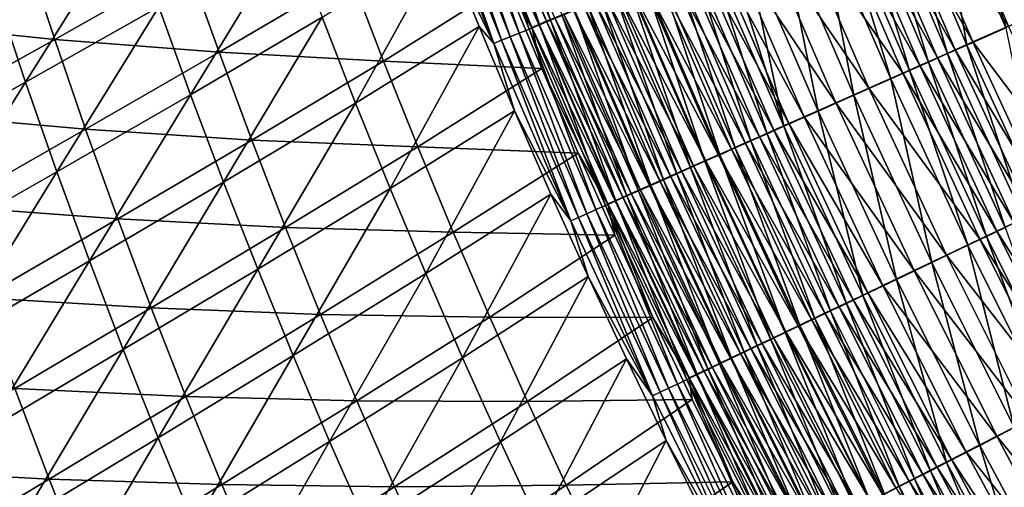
# Model space of a CAD drawing. Header units: metres. Extents: x 0 to 1400, y -1400 to 0.
# Tile 84 of 256: x 203 to 270, y -927 to -896. Entities that reach past the tile are written whole.
import ezdxf

# ---------------------------------------------------------------- set-up
doc = ezdxf.new("R2010")
doc.units = ezdxf.units.M

msp = doc.modelspace()

# ---------------------------------------------------------------- linework, layer by layer
at = {"layer": 'None'}
for points in [[(233.232925, -883.808289, -479.558807), (232.747299, -883.991882, -478.315125), (238.075211, -895.934631, -479.712677)], [(238.603195, -895.718018, -480.929108), (233.76355, -883.607605, -480.78302), (233.232925, -883.808289, -479.558807)], [(238.075211, -895.934631, -479.712677), (238.603195, -895.718018, -480.929108), (233.232925, -883.808289, -479.558807)], [(238.121216, -895.949951, -486.066406), (233.263, -883.832886, -485.93338), (234.023758, -883.545166, -487.154999)], [(233.76355, -883.607605, -480.78302), (238.603195, -895.718018, -480.929108), (239.174271, -895.483704, -482.123962)], [(238.875122, -895.640442, -487.279602), (234.023758, -883.545166, -487.154999), (234.827972, -883.240906, -488.343994)], [(238.875122, -895.640442, -487.279602), (238.121216, -895.949951, -486.066406), (234.023758, -883.545166, -487.154999)], [(239.671524, -895.313477, -488.460236), (238.875122, -895.640442, -487.279602), (234.827972, -883.240906, -488.343994)], [(236.125229, -896.769226, -482.254395), (231.252319, -884.593384, -482.095825), (231.876205, -884.357483, -483.401489)], [(236.745209, -896.514771, -483.551544), (231.876205, -884.357483, -483.401489), (232.546783, -884.103821, -484.681458)], [(236.745209, -896.514771, -483.551544), (236.125229, -896.769226, -482.254395), (231.876205, -884.357483, -483.401489)], [(237.410904, -896.241516, -484.822968), (232.546783, -884.103821, -484.681458), (233.263, -883.832886, -485.93338)], [(237.410904, -896.241516, -484.822968), (236.745209, -896.514771, -483.551544), (232.546783, -884.103821, -484.681458)], [(232.747299, -883.991882, -478.315125), (233.581421, -887.400391, -477.106995), (237.591293, -896.133118, -478.476715)], [(232.747299, -883.991882, -478.315125), (237.591293, -896.133118, -478.476715), (238.075211, -895.934631, -479.712677)], [(238.121216, -895.949951, -486.066406), (237.410904, -896.241516, -484.822968), (233.263, -883.832886, -485.93338)], [(264.993622, -884.912048, -503.366455), (266.33905, -884.359314, -503.450195), (269.803955, -896.162842, -503.367249)], [(266.33905, -884.359314, -503.450195), (271.128265, -895.574951, -503.450348), (269.803955, -896.162842, -503.367249)], [(235.026642, -897.219971, -479.59198), (230.149002, -885.01062, -479.416565), (230.676224, -884.811279, -480.766754)], [(235.026642, -897.219971, -479.59198), (231.697372, -890.33429, -478.132874), (230.149002, -885.01062, -479.416565)], [(235.552017, -897.004395, -480.933777), (230.676224, -884.811279, -480.766754), (231.252319, -884.593384, -482.095825)], [(235.552017, -897.004395, -480.933777), (235.026642, -897.219971, -479.59198), (230.676224, -884.811279, -480.766754)], [(236.125229, -896.769226, -482.254395), (235.552017, -897.004395, -480.933777), (231.252319, -884.593384, -482.095825)], [(267.164612, -897.334595, -503.035217), (262.312225, -886.013672, -503.031921), (264.993622, -884.912048, -503.366455)], [(270.00174, -896.045227, -500.376038), (265.19455, -884.797485, -500.375336), (262.72464, -885.812073, -500.067261)], [(269.803955, -896.162842, -503.367249), (267.164612, -897.334595, -503.035217), (264.993622, -884.912048, -503.366455)], [(270.00174, -896.045227, -500.376038), (271.221588, -895.503784, -500.452545), (265.19455, -884.797485, -500.375336)], [(267.570587, -897.124451, -500.070282), (262.72464, -885.812073, -500.067261), (261.498352, -886.315857, -499.836823)], [(267.570587, -897.124451, -500.070282), (270.00174, -896.045227, -500.376038), (262.72464, -885.812073, -500.067261)], [(266.363464, -897.660278, -499.841583), (261.498352, -886.315857, -499.836823), (260.28067, -886.81604, -499.555847)], [(265.854126, -897.916443, -502.786896), (260.980896, -886.560608, -502.781708), (262.312225, -886.013672, -503.031921)], [(266.363464, -897.660278, -499.841583), (267.570587, -897.124451, -500.070282), (261.498352, -886.315857, -499.836823)], [(267.164612, -897.334595, -503.035217), (265.854126, -897.916443, -502.786896), (262.312225, -886.013672, -503.031921)], [(263.262878, -899.066772, -502.127289), (258.348724, -887.642029, -502.117035), (259.658966, -887.103699, -502.476654)], [(265.164764, -898.192383, -499.562775), (260.28067, -886.81604, -499.555847), (259.073792, -887.311768, -499.22467)], [(264.552795, -898.494141, -502.484161), (259.658966, -887.103699, -502.476654), (260.980896, -886.560608, -502.781708)], [(264.552795, -898.494141, -502.484161), (263.262878, -899.066772, -502.127289), (259.658966, -887.103699, -502.476654)], [(265.164764, -898.192383, -499.562775), (266.363464, -897.660278, -499.841583), (260.28067, -886.81604, -499.555847)], [(265.854126, -897.916443, -502.786896), (264.552795, -898.494141, -502.484161), (260.980896, -886.560608, -502.781708)], [(233.581421, -887.400391, -477.106995), (235.884109, -893.166931, -477.187286), (237.591293, -896.133118, -478.476715)], [(262.801025, -899.241577, -498.855835), (257.879822, -887.802246, -498.843536), (255.538437, -888.763977, -497.933441)], [(261.986664, -899.633362, -501.716614), (257.052521, -888.1745, -501.703247), (258.348724, -887.642029, -502.117035)], [(263.976593, -898.719788, -499.23407), (259.073792, -887.311768, -499.22467), (257.879822, -887.802246, -498.843536)], [(262.801025, -899.241577, -498.855835), (263.976593, -898.719788, -499.23407), (257.879822, -887.802246, -498.843536)], [(263.262878, -899.066772, -502.127289), (261.986664, -899.633362, -501.716614), (258.348724, -887.642029, -502.117035)], [(263.976593, -898.719788, -499.23407), (265.164764, -898.192383, -499.562775), (259.073792, -887.311768, -499.22467)], [(259.483643, -900.744507, -500.735992), (254.510666, -889.21875, -500.715149), (257.052521, -888.1745, -501.703247)], [(261.986664, -899.633362, -501.716614), (259.483643, -900.744507, -500.735992), (257.052521, -888.1745, -501.703247)], [(210.183014, -888.733154, -422.604004), (203.204041, -899.865479, -394.173767), (201.163208, -893.747681, -394.18985)], [(210.183014, -888.733154, -422.604004), (212.25882, -894.735168, -422.589844), (203.204041, -899.865479, -394.173767)], [(260.495453, -900.264954, -497.952637), (255.538437, -888.763977, -497.933441), (253.269897, -889.69574, -496.832001)], [(260.495453, -900.264954, -497.952637), (262.801025, -899.241577, -498.855835), (255.538437, -888.763977, -497.933441)], [(192.142349, -889.500305, -364.839508), (194.031784, -895.794067, -364.812134), (203.162048, -890.801331, -393.144257)], [(221.172653, -889.580811, -451.056305), (214.416702, -900.708435, -422.575928), (212.25882, -894.735168, -422.589844)], [(221.172653, -889.580811, -451.056305), (223.35997, -895.446106, -451.045898), (214.416702, -900.708435, -422.575928)], [(258.260986, -901.256714, -496.859497), (253.269897, -889.69574, -496.832001), (251.086731, -890.592407, -495.546539)], [(257.057861, -901.82135, -499.549194), (252.047882, -890.230408, -499.519348), (254.510666, -889.21875, -500.715149)], [(258.260986, -901.256714, -496.859497), (260.495453, -900.264954, -497.952637), (253.269897, -889.69574, -496.832001)], [(259.483643, -900.744507, -500.735992), (257.057861, -901.82135, -499.549194), (254.510666, -889.21875, -500.715149)], [(231.697372, -890.33429, -478.132874), (225.626175, -901.281555, -451.035614), (223.35997, -895.446106, -451.045898)], [(231.697372, -890.33429, -478.132874), (234.020157, -896.073364, -478.218414), (225.626175, -901.281555, -451.035614)], [(235.026642, -897.219971, -479.59198), (234.020157, -896.073364, -478.218414), (231.697372, -890.33429, -478.132874)], [(254.722656, -902.85791, -498.16394), (250.850388, -890.722351, -498.846008), (252.047882, -890.230408, -499.519348)], [(257.057861, -901.82135, -499.549194), (254.722656, -902.85791, -498.16394), (252.047882, -890.230408, -499.519348)], [(194.031784, -895.794067, -364.812134), (205.179031, -896.94458, -393.120636), (203.162048, -890.801331, -393.144257)], [(203.162048, -890.801331, -393.144257), (205.179031, -896.94458, -393.120636), (214.210602, -891.825928, -421.527924)], [(255.06955, -902.673157, -494.879303), (250.031097, -891.026001, -494.837067), (249.001511, -891.448853, -494.08429)], [(249.67778, -891.203979, -498.123749), (250.850388, -890.722351, -498.846008), (254.722656, -902.85791, -498.16394)], [(256.109955, -902.211426, -495.583557), (251.086731, -890.592407, -495.546539), (250.031097, -891.026001, -494.837067)], [(255.06955, -902.673157, -494.879303), (256.109955, -902.211426, -495.583557), (250.031097, -891.026001, -494.837067)], [(256.109955, -902.211426, -495.583557), (258.260986, -901.256714, -496.859497), (251.086731, -890.592407, -495.546539)], [(205.179031, -896.94458, -393.120636), (216.346725, -897.824341, -421.508545), (214.210602, -891.825928, -421.527924)], [(214.210602, -891.825928, -421.527924), (216.346725, -897.824341, -421.508545), (225.277237, -892.567078, -449.996429)], [(252.491318, -903.848267, -496.588074), (247.414001, -892.13385, -496.536224), (248.531754, -891.674744, -497.353485)], [(254.054611, -903.123535, -494.132019), (249.001511, -891.448853, -494.08429), (247.999496, -891.860352, -493.289215)], [(253.59317, -903.359253, -497.399353), (248.531754, -891.674744, -497.353485), (249.67778, -891.203979, -498.123749)], [(253.59317, -903.359253, -497.399353), (252.491318, -903.848267, -496.588074), (248.531754, -891.674744, -497.353485)], [(254.054611, -903.123535, -494.132019), (255.06955, -902.673157, -494.879303), (249.001511, -891.448853, -494.08429)], [(254.722656, -902.85791, -498.16394), (253.59317, -903.359253, -497.399353), (249.67778, -891.203979, -498.123749)], [(252.106888, -903.987915, -492.512543), (247.026443, -892.259949, -492.453033), (246.083633, -892.647095, -491.577087)], [(251.418716, -904.324341, -495.73114), (246.326202, -892.580627, -495.673035), (247.414001, -892.13385, -496.536224)], [(253.066605, -903.562012, -493.342712), (247.999496, -891.860352, -493.289215), (247.026443, -892.259949, -492.453033)], [(252.106888, -903.987915, -492.512543), (253.066605, -903.562012, -493.342712), (247.026443, -892.259949, -492.453033)], [(252.491318, -903.848267, -496.588074), (251.418716, -904.324341, -495.73114), (247.414001, -892.13385, -496.536224)], [(253.066605, -903.562012, -493.342712), (254.054611, -903.123535, -494.132019), (247.999496, -891.860352, -493.289215)], [(216.346725, -897.824341, -421.508545), (227.52356, -898.42804, -449.981171), (225.277237, -892.567078, -449.996429)], [(227.52356, -898.42804, -449.981171), (235.884109, -893.166931, -477.187286), (225.277237, -892.567078, -449.996429)], [(238.277344, -898.936768, -477.265625), (235.884109, -893.166931, -477.187286), (227.52356, -898.42804, -449.981171)], [(237.591293, -896.133118, -478.476715), (235.884109, -893.166931, -477.187286), (238.277344, -898.936768, -477.265625)], [(249.367035, -905.234924, -493.88562), (244.246277, -893.434875, -493.81424), (245.269821, -893.014526, -494.765228)], [(250.277481, -904.799683, -490.734772), (245.172409, -893.021301, -490.662598), (244.294098, -893.381958, -489.710907)], [(251.176758, -904.400635, -491.642792), (246.083633, -892.647095, -491.577087), (245.172409, -893.021301, -490.662598)], [(250.277481, -904.799683, -490.734772), (251.176758, -904.400635, -491.642792), (245.172409, -893.021301, -490.662598)], [(250.376831, -904.786743, -494.829865), (245.269821, -893.014526, -494.765228), (246.326202, -892.580627, -495.673035)], [(250.376831, -904.786743, -494.829865), (249.367035, -905.234924, -493.88562), (245.269821, -893.014526, -494.765228)], [(251.176758, -904.400635, -491.642792), (252.106888, -903.987915, -492.512543), (246.083633, -892.647095, -491.577087)], [(251.418716, -904.324341, -495.73114), (250.376831, -904.786743, -494.829865), (246.326202, -892.580627, -495.673035)], [(201.163208, -893.747681, -394.18985), (203.204041, -899.865479, -394.173767), (194.010208, -904.995239, -365.828217)], [(247.449387, -906.085876, -491.873779), (242.303497, -894.232727, -491.788239), (243.257034, -893.841187, -492.821442)], [(243.449997, -893.728516, -488.723297), (242.641434, -894.060486, -487.70105), (248.576691, -905.55426, -488.808868)], [(248.390762, -905.668152, -492.899811), (243.257034, -893.841187, -492.821442), (244.246277, -893.434875, -493.81424)], [(248.390762, -905.668152, -492.899811), (247.449387, -906.085876, -491.873779), (243.257034, -893.841187, -492.821442)], [(244.294098, -893.381958, -489.710907), (243.449997, -893.728516, -488.723297), (249.410355, -905.184387, -489.789703)], [(243.449997, -893.728516, -488.723297), (248.576691, -905.55426, -488.808868), (249.410355, -905.184387, -489.789703)], [(249.367035, -905.234924, -493.88562), (248.390762, -905.668152, -492.899811), (244.246277, -893.434875, -493.81424)], [(249.410355, -905.184387, -489.789703), (250.277481, -904.799683, -490.734772), (244.294098, -893.381958, -489.710907)], [(241.869736, -894.377319, -486.645447), (241.136139, -894.678467, -485.557922), (247.014847, -906.247131, -486.745026)], [(246.544327, -906.487488, -490.80896), (241.387115, -894.60907, -490.716034), (242.303497, -894.232727, -491.788239)], [(247.777756, -905.908691, -487.793549), (242.641434, -894.060486, -487.70105), (241.869736, -894.377319, -486.645447)], [(247.014847, -906.247131, -486.745026), (247.777756, -905.908691, -487.793549), (241.869736, -894.377319, -486.645447)], [(247.449387, -906.085876, -491.873779), (246.544327, -906.487488, -490.80896), (242.303497, -894.232727, -491.788239)], [(242.641434, -894.060486, -487.70105), (247.777756, -905.908691, -487.793549), (248.576691, -905.55426, -488.808868)], [(212.25882, -894.735168, -422.589844), (205.329987, -905.954651, -394.15802), (203.204041, -899.865479, -394.173767)], [(212.25882, -894.735168, -422.589844), (214.416702, -900.708435, -422.575928), (205.329987, -905.954651, -394.15802)], [(244.84874, -907.239807, -488.568359), (239.671524, -895.313477, -488.460236), (240.509323, -894.969482, -489.606232)], [(240.441727, -894.963501, -484.44043), (239.78743, -895.232056, -483.295105), (245.601868, -906.87384, -484.554474)], [(246.289215, -906.569031, -485.664703), (241.136139, -894.678467, -485.557922), (240.441727, -894.963501, -484.44043)], [(245.601868, -906.87384, -484.554474), (246.289215, -906.569031, -485.664703), (240.441727, -894.963501, -484.44043)], [(245.676971, -906.872314, -489.706696), (240.509323, -894.969482, -489.606232), (241.387115, -894.60907, -490.716034)], [(245.676971, -906.872314, -489.706696), (244.84874, -907.239807, -488.568359), (240.509323, -894.969482, -489.606232)], [(241.136139, -894.678467, -485.557922), (246.289215, -906.569031, -485.664703), (247.014847, -906.247131, -486.745026)], [(246.544327, -906.487488, -490.80896), (245.676971, -906.872314, -489.706696), (241.387115, -894.60907, -490.716034)], [(194.031784, -895.794067, -364.812134), (196.009583, -902.061157, -364.785339), (205.179031, -896.94458, -393.120636)], [(223.35997, -895.446106, -451.045898), (216.656357, -906.651917, -422.562225), (214.416702, -900.708435, -422.575928)], [(223.35997, -895.446106, -451.045898), (225.626175, -901.281555, -451.035614), (216.656357, -906.651917, -422.562225)], [(243.779221, -907.682068, -481.065155), (238.603195, -895.718018, -480.929108), (238.075211, -895.934631, -479.712677)], [(243.314758, -907.920288, -486.190216), (238.121216, -895.949951, -486.066406), (238.875122, -895.640442, -487.279602)], [(239.174271, -895.483704, -482.123962), (238.603195, -895.718018, -480.929108), (244.345917, -907.430847, -482.252655)], [(238.603195, -895.718018, -480.929108), (243.779221, -907.682068, -481.065155), (244.345917, -907.430847, -482.252655)], [(244.060974, -907.589294, -487.395508), (238.875122, -895.640442, -487.279602), (239.671524, -895.313477, -488.460236)], [(244.060974, -907.589294, -487.395508), (243.314758, -907.920288, -486.190216), (238.875122, -895.640442, -487.279602)], [(244.953781, -907.161255, -483.416443), (239.78743, -895.232056, -483.295105), (239.174271, -895.483704, -482.123962)], [(244.345917, -907.430847, -482.252655), (244.953781, -907.161255, -483.416443), (239.174271, -895.483704, -482.123962)], [(244.84874, -907.239807, -488.568359), (244.060974, -907.589294, -487.395508), (239.671524, -895.313477, -488.460236)], [(239.78743, -895.232056, -483.295105), (244.953781, -907.161255, -483.416443), (245.601868, -906.87384, -484.554474)], [(225.626175, -901.281555, -451.035614), (234.020157, -896.073364, -478.218414), (227.97084, -907.08606, -451.025513)], [(227.97084, -907.08606, -451.025513), (234.020157, -896.073364, -478.218414), (236.425903, -901.800232, -478.301636)], [(236.425903, -901.800232, -478.301636), (234.020157, -896.073364, -478.218414), (235.026642, -897.219971, -479.59198)], [(241.335999, -908.797852, -482.402039), (236.125229, -896.769226, -482.254395), (236.745209, -896.514771, -483.551544)], [(241.951218, -908.525024, -483.691254), (236.745209, -896.514771, -483.551544), (237.410904, -896.241516, -484.822968)], [(241.951218, -908.525024, -483.691254), (241.335999, -908.797852, -482.402039), (236.745209, -896.514771, -483.551544)], [(242.61116, -908.232361, -484.954712), (237.410904, -896.241516, -484.822968), (238.121216, -895.949951, -486.066406)], [(242.61116, -908.232361, -484.954712), (241.951218, -908.525024, -483.691254), (237.410904, -896.241516, -484.822968)], [(238.075211, -895.934631, -479.712677), (237.591293, -896.133118, -478.476715), (243.2547, -907.914612, -479.856018)], [(237.591293, -896.133118, -478.476715), (238.277344, -898.936768, -477.265625), (242.77327, -908.127991, -478.627319)], [(237.591293, -896.133118, -478.476715), (242.77327, -908.127991, -478.627319), (243.2547, -907.914612, -479.856018)], [(243.2547, -907.914612, -479.856018), (243.779221, -907.682068, -481.065155), (238.075211, -895.934631, -479.712677)], [(243.314758, -907.920288, -486.190216), (242.61116, -908.232361, -484.954712), (238.121216, -895.949951, -486.066406)], [(272.333008, -908.511169, -503.038239), (267.164612, -897.334595, -503.035217), (269.803955, -896.162842, -503.367249)], [(275.123749, -907.149719, -500.376709), (270.00174, -896.045227, -500.376038), (267.570587, -897.124451, -500.070282)], [(196.009583, -902.061157, -364.785339), (207.281403, -903.059814, -393.097534), (205.179031, -896.94458, -393.120636)], [(205.179031, -896.94458, -393.120636), (207.281403, -903.059814, -393.097534), (216.346725, -897.824341, -421.508545)], [(240.243866, -909.282043, -479.755402), (235.026642, -897.219971, -479.59198), (235.552017, -897.004395, -480.933777)], [(240.766525, -909.050354, -481.089355), (235.552017, -897.004395, -480.933777), (236.125229, -896.769226, -482.254395)], [(240.766525, -909.050354, -481.089355), (240.243866, -909.282043, -479.755402), (235.552017, -897.004395, -480.933777)], [(241.335999, -908.797852, -482.402039), (240.766525, -909.050354, -481.089355), (236.125229, -896.769226, -482.254395)], [(272.732452, -908.29248, -500.073059), (267.570587, -897.124451, -500.070282), (266.363464, -897.660278, -499.841583)], [(272.732452, -908.29248, -500.073059), (275.123749, -907.149719, -500.376709), (267.570587, -897.124451, -500.070282)], [(207.281403, -903.059814, -393.097534), (218.565216, -903.793701, -421.489624), (216.346725, -897.824341, -421.508545)], [(216.346725, -897.824341, -421.508545), (218.565216, -903.793701, -421.489624), (227.52356, -898.42804, -449.981171)], [(240.243866, -909.282043, -479.755402), (236.425903, -901.800232, -478.301636), (235.026642, -897.219971, -479.59198)], [(271.545044, -908.859863, -499.845978), (266.363464, -897.660278, -499.841583), (265.164764, -898.192383, -499.562775)], [(271.043945, -909.127258, -502.791687), (265.854126, -897.916443, -502.786896), (267.164612, -897.334595, -503.035217)], [(271.545044, -908.859863, -499.845978), (272.732452, -908.29248, -500.073059), (266.363464, -897.660278, -499.841583)], [(272.333008, -908.511169, -503.038239), (271.043945, -909.127258, -502.791687), (267.164612, -897.334595, -503.035217)], [(218.565216, -903.793701, -421.489624), (229.849243, -904.259155, -449.966339), (227.52356, -898.42804, -449.981171)], [(229.849243, -904.259155, -449.966339), (238.277344, -898.936768, -477.265625), (227.52356, -898.42804, -449.981171)], [(268.494843, -910.34552, -502.136719), (263.262878, -899.066772, -502.127289), (264.552795, -898.494141, -502.484161)], [(270.365906, -909.42334, -499.569122), (265.164764, -898.192383, -499.562775), (263.976593, -898.719788, -499.23407)], [(269.763824, -909.739014, -502.491058), (264.552795, -898.494141, -502.484161), (265.854126, -897.916443, -502.786896)], [(269.763824, -909.739014, -502.491058), (268.494843, -910.34552, -502.136719), (264.552795, -898.494141, -502.484161)], [(270.365906, -909.42334, -499.569122), (271.545044, -908.859863, -499.845978), (265.164764, -898.192383, -499.562775)], [(271.043945, -909.127258, -502.791687), (269.763824, -909.739014, -502.491058), (265.854126, -897.916443, -502.786896)], [(240.747345, -904.674683, -477.341431), (238.277344, -898.936768, -477.265625), (229.849243, -904.259155, -449.966339)], [(238.277344, -898.936768, -477.265625), (240.747345, -904.674683, -477.341431), (242.77327, -908.127991, -478.627319)], [(267.239258, -910.945557, -501.728943), (261.986664, -899.633362, -501.716614), (263.262878, -899.066772, -502.127289)], [(269.197021, -909.981873, -499.242737), (263.976593, -898.719788, -499.23407), (262.801025, -899.241577, -498.855835)], [(268.494843, -910.34552, -502.136719), (267.239258, -910.945557, -501.728943), (263.262878, -899.066772, -502.127289)], [(269.197021, -909.981873, -499.242737), (270.365906, -909.42334, -499.569122), (263.976593, -898.719788, -499.23407)], [(264.776337, -912.12262, -500.755249), (259.483643, -900.744507, -500.735992), (261.986664, -899.633362, -501.716614)], [(268.040466, -910.534546, -498.867188), (262.801025, -899.241577, -498.855835), (260.495453, -900.264954, -497.952637)], [(267.239258, -910.945557, -501.728943), (264.776337, -912.12262, -500.755249), (261.986664, -899.633362, -501.716614)], [(268.040466, -910.534546, -498.867188), (269.197021, -909.981873, -499.242737), (262.801025, -899.241577, -498.855835)], [(203.204041, -899.865479, -394.173767), (196.101868, -911.207336, -365.81131), (194.010208, -904.995239, -365.828217)], [(203.204041, -899.865479, -394.173767), (205.329987, -905.954651, -394.15802), (196.101868, -911.207336, -365.81131)], [(265.77179, -911.618591, -497.970337), (260.495453, -900.264954, -497.952637), (258.260986, -901.256714, -496.859497)], [(265.77179, -911.618591, -497.970337), (268.040466, -910.534546, -498.867188), (260.495453, -900.264954, -497.952637)], [(214.416702, -900.708435, -422.575928), (207.540726, -912.014099, -394.142578), (205.329987, -905.954651, -394.15802)], [(214.416702, -900.708435, -422.575928), (216.656357, -906.651917, -422.562225), (207.540726, -912.014099, -394.142578)], [(262.388855, -913.26355, -499.576721), (257.057861, -901.82135, -499.549194), (259.483643, -900.744507, -500.735992)], [(264.776337, -912.12262, -500.755249), (262.388855, -913.26355, -499.576721), (259.483643, -900.744507, -500.735992)], [(216.656357, -906.651917, -422.562225), (225.626175, -901.281555, -451.035614), (218.977402, -912.564453, -422.548767)], [(218.977402, -912.564453, -422.548767), (225.626175, -901.281555, -451.035614), (227.97084, -907.08606, -451.025513)], [(227.97084, -907.08606, -451.025513), (236.425903, -901.800232, -478.301636), (230.393585, -912.858765, -451.015533)], [(236.425903, -901.800232, -478.301636), (238.896317, -907.471436, -478.381805), (230.393585, -912.858765, -451.015533)], [(240.243866, -909.282043, -479.755402), (238.896317, -907.471436, -478.381805), (236.425903, -901.800232, -478.301636)], [(260.089874, -914.362122, -498.20108), (254.722656, -902.85791, -498.16394), (257.057861, -901.82135, -499.549194)], [(263.572632, -912.669373, -496.884827), (258.260986, -901.256714, -496.859497), (256.109955, -902.211426, -495.583557)], [(262.388855, -913.26355, -499.576721), (260.089874, -914.362122, -498.20108), (257.057861, -901.82135, -499.549194)], [(263.572632, -912.669373, -496.884827), (265.77179, -911.618591, -497.970337), (258.260986, -901.256714, -496.859497)], [(196.009583, -902.061157, -364.785339), (198.075806, -908.300354, -364.759125), (207.281403, -903.059814, -393.097534)], [(261.454956, -913.681213, -495.617737), (256.109955, -902.211426, -495.583557), (255.06955, -902.673157, -494.879303)], [(261.454956, -913.681213, -495.617737), (263.572632, -912.669373, -496.884827), (256.109955, -902.211426, -495.583557)], [(198.075806, -908.300354, -364.759125), (209.469131, -909.145996, -393.074982), (207.281403, -903.059814, -393.097534)], [(207.281403, -903.059814, -393.097534), (209.469131, -909.145996, -393.074982), (218.565216, -903.793701, -421.489624)], [(259.430725, -914.648315, -494.176117), (254.054611, -903.123535, -494.132019), (253.066605, -903.562012, -493.342712)], [(258.9776, -914.893616, -497.441711), (253.59317, -903.359253, -497.399353), (254.722656, -902.85791, -498.16394)], [(260.43042, -914.170715, -494.918304), (255.06955, -902.673157, -494.879303), (254.054611, -903.123535, -494.132019)], [(259.430725, -914.648315, -494.176117), (260.43042, -914.170715, -494.918304), (254.054611, -903.123535, -494.132019)], [(260.089874, -914.362122, -498.20108), (258.9776, -914.893616, -497.441711), (254.722656, -902.85791, -498.16394)], [(260.43042, -914.170715, -494.918304), (261.454956, -913.681213, -495.617737), (255.06955, -902.673157, -494.879303)], [(209.469131, -909.145996, -393.074982), (220.865952, -909.733093, -421.471222), (218.565216, -903.793701, -421.489624)], [(218.565216, -903.793701, -421.489624), (220.865952, -909.733093, -421.471222), (229.849243, -904.259155, -449.966339)], [(256.835632, -915.917053, -495.78479), (251.418716, -904.324341, -495.73114), (252.491318, -903.848267, -496.588074)], [(258.457397, -915.113281, -493.39212), (253.066605, -903.562012, -493.342712), (252.106888, -903.987915, -492.512543)], [(257.892334, -915.41217, -496.635956), (252.491318, -903.848267, -496.588074), (253.59317, -903.359253, -497.399353)], [(257.892334, -915.41217, -496.635956), (256.835632, -915.917053, -495.78479), (252.491318, -903.848267, -496.588074)], [(258.457397, -915.113281, -493.39212), (259.430725, -914.648315, -494.176117), (253.066605, -903.562012, -493.342712)], [(258.9776, -914.893616, -497.441711), (257.892334, -915.41217, -496.635956), (253.59317, -903.359253, -497.399353)], [(220.865952, -909.733093, -421.471222), (232.254135, -910.059509, -449.951904), (229.849243, -904.259155, -449.966339)], [(232.254135, -910.059509, -449.951904), (240.747345, -904.674683, -477.341431), (229.849243, -904.259155, -449.966339)], [(256.594879, -916.003052, -491.703522), (251.176758, -904.400635, -491.642792), (250.277481, -904.799683, -490.734772)], [(255.808945, -916.407593, -494.889557), (250.376831, -904.786743, -494.829865), (251.418716, -904.324341, -495.73114)], [(257.511688, -915.565125, -492.567505), (252.106888, -903.987915, -492.512543), (251.176758, -904.400635, -491.642792)], [(256.594879, -916.003052, -491.703522), (257.511688, -915.565125, -492.567505), (251.176758, -904.400635, -491.642792)], [(256.835632, -915.917053, -495.78479), (255.808945, -916.407593, -494.889557), (251.418716, -904.324341, -495.73114)], [(257.511688, -915.565125, -492.567505), (258.457397, -915.113281, -493.39212), (252.106888, -903.987915, -492.512543)], [(243.240234, -910.261902, -477.413208), (240.747345, -904.674683, -477.341431), (232.254135, -910.059509, -449.951904)], [(242.77327, -908.127991, -478.627319), (240.747345, -904.674683, -477.341431), (243.240234, -910.261902, -477.413208)], [(249.410355, -905.184387, -489.789703), (248.576691, -905.55426, -488.808868), (254.852982, -916.835144, -489.862518)], [(254.813629, -916.883179, -493.951569), (249.367035, -905.234924, -493.88562), (250.376831, -904.786743, -494.829865)], [(255.708206, -916.426575, -490.801453), (250.277481, -904.799683, -490.734772), (249.410355, -905.184387, -489.789703)], [(254.852982, -916.835144, -489.862518), (255.708206, -916.426575, -490.801453), (249.410355, -905.184387, -489.789703)], [(255.708206, -916.426575, -490.801453), (256.594879, -916.003052, -491.703522), (250.277481, -904.799683, -490.734772)], [(255.808945, -916.407593, -494.889557), (254.813629, -916.883179, -493.951569), (250.376831, -904.786743, -494.829865)], [(252.922577, -917.78656, -491.952881), (247.449387, -906.085876, -491.873779), (248.390762, -905.668152, -492.899811)], [(248.576691, -905.55426, -488.808868), (247.777756, -905.908691, -487.793549), (254.030426, -917.227966, -488.888)], [(253.851044, -917.343018, -492.972229), (248.390762, -905.668152, -492.899811), (249.367035, -905.234924, -493.88562)], [(253.851044, -917.343018, -492.972229), (252.922577, -917.78656, -491.952881), (248.390762, -905.668152, -492.899811)], [(248.576691, -905.55426, -488.808868), (254.030426, -917.227966, -488.888), (254.852982, -916.835144, -489.862518)], [(254.813629, -916.883179, -493.951569), (253.851044, -917.343018, -492.972229), (249.367035, -905.234924, -493.88562)], [(205.329987, -905.954651, -394.15802), (198.281464, -917.389832, -365.794769), (196.101868, -911.207336, -365.81131)], [(205.329987, -905.954651, -394.15802), (207.540726, -912.014099, -394.142578), (198.281464, -917.389832, -365.794769)], [(251.173462, -918.622131, -489.799591), (245.676971, -906.872314, -489.706696), (246.544327, -906.487488, -490.80896)], [(247.014847, -906.247131, -486.745026), (246.289215, -906.569031, -485.664703), (252.488449, -917.964417, -486.837158)], [(252.029587, -918.213196, -490.894867), (246.544327, -906.487488, -490.80896), (247.449387, -906.085876, -491.873779)], [(252.029587, -918.213196, -490.894867), (251.173462, -918.622131, -489.799591), (246.544327, -906.487488, -490.80896)], [(253.241837, -917.604614, -487.87912), (247.777756, -905.908691, -487.793549), (247.014847, -906.247131, -486.745026)], [(252.488449, -917.964417, -486.837158), (253.241837, -917.604614, -487.87912), (247.014847, -906.247131, -486.745026)], [(252.922577, -917.78656, -491.952881), (252.029587, -918.213196, -490.894867), (247.449387, -906.085876, -491.873779)], [(247.777756, -905.908691, -487.793549), (253.241837, -917.604614, -487.87912), (254.030426, -917.227966, -488.888)], [(207.540726, -912.014099, -394.142578), (216.656357, -906.651917, -422.562225), (209.835922, -918.042664, -394.127472)], [(209.835922, -918.042664, -394.127472), (216.656357, -906.651917, -422.562225), (218.977402, -912.564453, -422.548767)], [(221.379471, -918.445007, -422.535553), (218.977402, -912.564453, -422.548767), (227.97084, -907.08606, -451.025513)], [(230.393585, -912.858765, -451.015533), (221.379471, -918.445007, -422.535553), (227.97084, -907.08606, -451.025513)], [(250.450836, -918.937378, -483.528778), (244.953781, -907.161255, -483.416443), (244.345917, -907.430847, -482.252655)], [(250.35556, -919.012756, -488.668365), (244.84874, -907.239807, -488.568359), (245.676971, -906.872314, -489.706696)], [(245.601868, -906.87384, -484.554474), (244.953781, -907.161255, -483.416443), (251.09198, -918.631226, -484.660034)], [(244.953781, -907.161255, -483.416443), (250.450836, -918.937378, -483.528778), (251.09198, -918.631226, -484.660034)], [(251.7715, -918.306763, -485.763489), (246.289215, -906.569031, -485.664703), (245.601868, -906.87384, -484.554474)], [(251.09198, -918.631226, -484.660034), (251.7715, -918.306763, -485.763489), (245.601868, -906.87384, -484.554474)], [(251.173462, -918.622131, -489.799591), (250.35556, -919.012756, -488.668365), (245.676971, -906.872314, -489.706696)], [(246.289215, -906.569031, -485.664703), (251.7715, -918.306763, -485.763489), (252.488449, -917.964417, -486.837158)], [(230.393585, -912.858765, -451.015533), (238.896317, -907.471436, -478.381805), (232.893982, -918.598633, -451.005768)], [(238.896317, -907.471436, -478.381805), (241.426346, -913.078369, -478.458893), (232.893982, -918.598633, -451.005768)], [(241.426346, -913.078369, -478.458893), (238.896317, -907.471436, -478.381805), (240.243866, -909.282043, -479.755402)], [(249.287476, -919.492676, -481.191132), (243.779221, -907.682068, -481.065155), (243.2547, -907.914612, -479.856018)], [(248.839493, -919.736816, -486.304779), (243.314758, -907.920288, -486.190216), (244.060974, -907.589294, -487.395508)], [(244.345917, -907.430847, -482.252655), (243.779221, -907.682068, -481.065155), (249.849014, -919.22467, -482.371826)], [(243.779221, -907.682068, -481.065155), (249.287476, -919.492676, -481.191132), (249.849014, -919.22467, -482.371826)], [(249.577209, -919.384521, -487.502747), (244.060974, -907.589294, -487.395508), (244.84874, -907.239807, -488.568359)], [(249.577209, -919.384521, -487.502747), (248.839493, -919.736816, -486.304779), (244.060974, -907.589294, -487.395508)], [(249.849014, -919.22467, -482.371826), (250.450836, -918.937378, -483.528778), (244.345917, -907.430847, -482.252655)], [(250.35556, -919.012756, -488.668365), (249.577209, -919.384521, -487.502747), (244.84874, -907.239807, -488.568359)], [(209.469131, -909.145996, -393.074982), (198.075806, -908.300354, -364.759125), (200.230499, -914.510559, -364.733521)], [(246.880417, -920.67218, -482.538788), (241.335999, -908.797852, -482.402039), (241.951218, -908.525024, -483.691254)], [(247.490067, -920.381165, -483.820587), (241.951218, -908.525024, -483.691254), (242.61116, -908.232361, -484.954712)], [(247.490067, -920.381165, -483.820587), (246.880417, -920.67218, -482.538788), (241.951218, -908.525024, -483.691254)], [(248.143433, -920.069214, -485.07666), (242.61116, -908.232361, -484.954712), (243.314758, -907.920288, -486.190216)], [(248.143433, -920.069214, -485.07666), (247.490067, -920.381165, -483.820587), (242.61116, -908.232361, -484.954712)], [(243.2547, -907.914612, -479.856018), (242.77327, -908.127991, -478.627319), (248.767166, -919.741028, -479.9888)], [(243.240234, -910.261902, -477.413208), (245.821548, -915.849548, -477.48288), (242.77327, -908.127991, -478.627319)], [(245.821548, -915.849548, -477.48288), (248.289032, -919.969177, -478.766815), (242.77327, -908.127991, -478.627319)], [(242.77327, -908.127991, -478.627319), (248.289032, -919.969177, -478.766815), (248.767166, -919.741028, -479.9888)], [(248.767166, -919.741028, -479.9888), (249.287476, -919.492676, -481.191132), (243.2547, -907.914612, -479.856018)], [(248.839493, -919.736816, -486.304779), (248.143433, -920.069214, -485.07666), (243.314758, -907.920288, -486.190216)], [(211.742157, -915.202148, -393.053009), (209.469131, -909.145996, -393.074982), (200.230499, -914.510559, -364.733521)], [(220.865952, -909.733093, -421.471222), (209.469131, -909.145996, -393.074982), (211.742157, -915.202148, -393.053009)], [(245.796448, -921.189575, -479.90683), (240.243866, -909.282043, -479.755402), (240.766525, -909.050354, -481.089355)], [(246.315536, -920.941833, -481.233459), (240.766525, -909.050354, -481.089355), (241.335999, -908.797852, -482.402039)], [(245.796448, -921.189575, -479.90683), (240.766525, -909.050354, -481.089355), (246.315536, -920.941833, -481.233459)], [(246.880417, -920.67218, -482.538788), (246.315536, -920.941833, -481.233459), (241.335999, -908.797852, -482.402039)], [(223.248856, -915.641663, -421.453308), (220.865952, -909.733093, -421.471222), (211.742157, -915.202148, -393.053009)], [(232.254135, -910.059509, -449.951904), (220.865952, -909.733093, -421.471222), (223.248856, -915.641663, -421.453308)], [(245.796448, -921.189575, -479.90683), (241.426346, -913.078369, -478.458893), (240.243866, -909.282043, -479.755402)], [(274.040955, -921.470947, -502.145355), (268.494843, -910.34552, -502.136719), (269.763824, -909.739014, -502.491058)], [(275.880432, -920.50177, -499.574921), (270.365906, -909.42334, -499.569122), (269.197021, -909.981873, -499.242737)], [(234.738037, -915.828247, -449.937866), (232.254135, -910.059509, -449.951904), (223.248856, -915.641663, -421.453308)], [(234.738037, -915.828247, -449.937866), (243.240234, -910.261902, -477.413208), (232.254135, -910.059509, -449.951904)], [(245.821548, -915.849548, -477.48288), (243.240234, -910.261902, -477.413208), (234.738037, -915.828247, -449.937866)], [(273.594391, -921.674011, -498.877563), (268.040466, -910.534546, -498.867188), (265.77179, -911.618591, -497.970337)], [(272.80661, -922.104004, -501.740234), (267.239258, -910.945557, -501.728943), (268.494843, -910.34552, -502.136719)], [(274.731384, -921.091003, -499.250671), (269.197021, -909.981873, -499.242737), (268.040466, -910.534546, -498.867188)], [(273.594391, -921.674011, -498.877563), (274.731384, -921.091003, -499.250671), (268.040466, -910.534546, -498.867188)], [(274.040955, -921.470947, -502.145355), (272.80661, -922.104004, -501.740234), (268.494843, -910.34552, -502.136719)], [(274.731384, -921.091003, -499.250671), (275.880432, -920.50177, -499.574921), (269.197021, -909.981873, -499.242737)], [(270.38501, -923.345886, -500.772888), (264.776337, -912.12262, -500.755249), (267.239258, -910.945557, -501.728943)], [(272.80661, -922.104004, -501.740234), (270.38501, -923.345886, -500.772888), (267.239258, -910.945557, -501.728943)], [(271.36377, -922.817749, -497.986542), (265.77179, -911.618591, -497.970337), (263.572632, -912.669373, -496.884827)], [(271.36377, -922.817749, -497.986542), (273.594391, -921.674011, -498.877563), (265.77179, -911.618591, -497.970337)], [(198.281464, -917.389832, -365.794769), (207.540726, -912.014099, -394.142578), (200.548721, -923.541443, -365.778687)], [(200.548721, -923.541443, -365.778687), (207.540726, -912.014099, -394.142578), (209.835922, -918.042664, -394.127472)], [(212.215256, -924.039185, -394.112701), (209.835922, -918.042664, -394.127472), (218.977402, -912.564453, -422.548767)], [(221.379471, -918.445007, -422.535553), (212.215256, -924.039185, -394.112701), (218.977402, -912.564453, -422.548767)], [(268.037079, -924.549927, -499.60199), (262.388855, -913.26355, -499.576721), (264.776337, -912.12262, -500.755249)], [(270.38501, -923.345886, -500.772888), (268.037079, -924.549927, -499.60199), (264.776337, -912.12262, -500.755249)], [(223.862183, -924.292542, -422.522614), (221.379471, -918.445007, -422.535553), (230.393585, -912.858765, -451.015533)], [(232.893982, -918.598633, -451.005768), (223.862183, -924.292542, -422.522614), (230.393585, -912.858765, -451.015533)], [(232.893982, -918.598633, -451.005768), (241.426346, -913.078369, -478.458893), (235.471619, -924.304626, -450.996155)], [(241.426346, -913.078369, -478.458893), (244.034927, -918.663879, -478.533386), (235.471619, -924.304626, -450.996155)], [(244.034927, -918.663879, -478.533386), (241.426346, -913.078369, -478.458893), (245.796448, -921.189575, -479.90683)], [(269.20105, -923.926697, -496.908051), (263.572632, -912.669373, -496.884827), (261.454956, -913.681213, -495.617737)], [(269.20105, -923.926697, -496.908051), (271.36377, -922.817749, -497.986542), (263.572632, -912.669373, -496.884827)], [(265.775574, -925.709656, -498.235138), (260.089874, -914.362122, -498.20108), (262.388855, -913.26355, -499.576721)], [(267.117889, -924.994812, -495.649078), (261.454956, -913.681213, -495.617737), (260.43042, -914.170715, -494.918304)], [(267.117889, -924.994812, -495.649078), (269.20105, -923.926697, -496.908051), (261.454956, -913.681213, -495.617737)], [(268.037079, -924.549927, -499.60199), (265.775574, -925.709656, -498.235138), (262.388855, -913.26355, -499.576721)], [(200.230499, -914.510559, -364.733521), (202.473679, -920.690674, -364.708557), (211.742157, -915.202148, -393.053009)], [(264.681183, -926.270874, -497.480591), (258.9776, -914.893616, -497.441711), (260.089874, -914.362122, -498.20108)], [(266.109833, -925.511658, -494.954071), (260.43042, -914.170715, -494.918304), (259.430725, -914.648315, -494.176117)], [(265.775574, -925.709656, -498.235138), (264.681183, -926.270874, -497.480591), (260.089874, -914.362122, -498.20108)], [(266.109833, -925.511658, -494.954071), (267.117889, -924.994812, -495.649078), (260.43042, -914.170715, -494.918304)], [(202.473679, -920.690674, -364.708557), (214.100494, -921.227356, -393.031586), (211.742157, -915.202148, -393.053009)], [(211.742157, -915.202148, -393.053009), (214.100494, -921.227356, -393.031586), (223.248856, -915.641663, -421.453308)], [(264.167999, -926.507202, -493.437469), (258.457397, -915.113281, -493.39212), (257.511688, -915.565125, -492.567505)], [(263.613159, -926.818481, -496.679901), (257.892334, -915.41217, -496.635956), (258.9776, -914.893616, -497.441711)], [(265.126068, -926.015991, -494.216553), (259.430725, -914.648315, -494.176117), (258.457397, -915.113281, -493.39212)], [(264.167999, -926.507202, -493.437469), (265.126068, -926.015991, -494.216553), (258.457397, -915.113281, -493.39212)], [(264.681183, -926.270874, -497.480591), (263.613159, -926.818481, -496.679901), (258.9776, -914.893616, -497.441711)], [(265.126068, -926.015991, -494.216553), (266.109833, -925.511658, -494.954071), (259.430725, -914.648315, -494.176117)], [(214.100494, -921.227356, -393.031586), (225.713821, -921.518372, -421.435883), (223.248856, -915.641663, -421.453308)], [(223.248856, -915.641663, -421.453308), (225.713821, -921.518372, -421.435883), (234.738037, -915.828247, -449.937866)], [(225.713821, -921.518372, -421.435883), (237.30069, -921.56427, -449.924255), (234.738037, -915.828247, -449.937866)], [(237.30069, -921.56427, -449.924255), (245.821548, -915.849548, -477.48288), (234.738037, -915.828247, -449.937866)], [(248.492386, -921.436584, -477.550415), (245.821548, -915.849548, -477.48288), (237.30069, -921.56427, -449.924255)], [(245.821548, -915.849548, -477.48288), (248.492386, -921.436584, -477.550415), (248.289032, -919.969177, -478.766815)], [(261.562256, -927.870117, -494.944366), (255.808945, -916.407593, -494.889557), (256.835632, -915.917053, -495.78479)], [(263.236908, -926.984497, -492.617981), (257.511688, -915.565125, -492.567505), (256.594879, -916.003052, -491.703522)], [(262.573059, -927.351807, -495.834076), (256.835632, -915.917053, -495.78479), (257.892334, -915.41217, -496.635956)], [(262.573059, -927.351807, -495.834076), (261.562256, -927.870117, -494.944366), (256.835632, -915.917053, -495.78479)], [(263.236908, -926.984497, -492.617981), (264.167999, -926.507202, -493.437469), (257.511688, -915.565125, -492.567505)], [(263.613159, -926.818481, -496.679901), (262.573059, -927.351807, -495.834076), (257.892334, -915.41217, -496.635956)], [(260.582123, -928.372681, -494.012146), (254.813629, -916.883179, -493.951569), (255.808945, -916.407593, -494.889557)], [(261.460693, -927.895081, -490.862701), (255.708206, -916.426575, -490.801453), (254.852982, -916.835144, -489.862518)], [(262.334076, -927.447388, -491.759308), (256.594879, -916.003052, -491.703522), (255.708206, -916.426575, -490.801453)], [(261.460693, -927.895081, -490.862701), (262.334076, -927.447388, -491.759308), (255.708206, -916.426575, -490.801453)], [(261.562256, -927.870117, -494.944366), (260.582123, -928.372681, -494.012146), (255.808945, -916.407593, -494.889557)], [(262.334076, -927.447388, -491.759308), (263.236908, -926.984497, -492.617981), (256.594879, -916.003052, -491.703522)], [(254.030426, -917.227966, -488.888), (253.241837, -917.604614, -487.87912), (259.807251, -928.742615, -488.960693)], [(259.633942, -928.858765, -493.038757), (253.851044, -917.343018, -492.972229), (254.813629, -916.883179, -493.951569)], [(254.852982, -916.835144, -489.862518), (254.030426, -917.227966, -488.888), (260.618011, -928.327087, -489.929443)], [(254.030426, -917.227966, -488.888), (259.807251, -928.742615, -488.960693), (260.618011, -928.327087, -489.929443)], [(260.582123, -928.372681, -494.012146), (259.633942, -928.858765, -493.038757), (254.813629, -916.883179, -493.951569)], [(260.618011, -928.327087, -489.929443), (261.460693, -927.895081, -490.862701), (254.852982, -916.835144, -489.862518)], [(257.838898, -929.779053, -490.973816), (252.029587, -918.213196, -490.894867), (252.922577, -917.78656, -491.952881)], [(259.029694, -929.141174, -487.957764), (253.241837, -917.604614, -487.87912), (252.488449, -917.964417, -486.837158)], [(258.719086, -929.32782, -492.025513), (252.922577, -917.78656, -491.952881), (253.851044, -917.343018, -492.972229)], [(258.719086, -929.32782, -492.025513), (257.838898, -929.779053, -490.973816), (252.922577, -917.78656, -491.952881)], [(253.241837, -917.604614, -487.87912), (259.029694, -929.141174, -487.957764), (259.807251, -928.742615, -488.960693)], [(259.633942, -928.858765, -493.038757), (258.719086, -929.32782, -492.025513), (253.851044, -917.343018, -492.972229)], [(202.903351, -929.66095, -365.763), (200.548721, -923.541443, -365.778687), (209.835922, -918.042664, -394.127472)], [(212.215256, -924.039185, -394.112701), (202.903351, -929.66095, -365.763), (209.835922, -918.042664, -394.127472)], [(214.678391, -930.002441, -394.098328), (212.215256, -924.039185, -394.112701), (221.379471, -918.445007, -422.535553)], [(223.862183, -924.292542, -422.522614), (214.678391, -930.002441, -394.098328), (221.379471, -918.445007, -422.535553)], [(226.425171, -930.105957, -422.509949), (223.862183, -924.292542, -422.522614), (232.893982, -918.598633, -451.005768)], [(235.471619, -924.304626, -450.996155), (226.425171, -930.105957, -422.509949), (232.893982, -918.598633, -451.005768)], [(257.578949, -929.884705, -485.854309), (251.7715, -918.306763, -485.763489), (251.09198, -918.631226, -484.660034)], [(256.994751, -930.211792, -489.884979), (251.173462, -918.622131, -489.799591), (252.029587, -918.213196, -490.894867)], [(252.488449, -917.964417, -486.837158), (251.7715, -918.306763, -485.763489), (258.286499, -929.522095, -486.921844)], [(251.7715, -918.306763, -485.763489), (257.578949, -929.884705, -485.854309), (258.286499, -929.522095, -486.921844)], [(257.838898, -929.779053, -490.973816), (256.994751, -930.211792, -489.884979), (252.029587, -918.213196, -490.894867)], [(258.286499, -929.522095, -486.921844), (259.029694, -929.141174, -487.957764), (252.488449, -917.964417, -486.837158)], [(235.471619, -924.304626, -450.996155), (244.034927, -918.663879, -478.533386), (238.126114, -929.97583, -450.986755)], [(244.034927, -918.663879, -478.533386), (246.722076, -924.226685, -478.605255), (238.126114, -929.97583, -450.986755)], [(246.722076, -924.226685, -478.605255), (244.034927, -918.663879, -478.533386), (245.796448, -921.189575, -479.90683)], [(249.849014, -919.22467, -482.371826), (249.287476, -919.492676, -481.191132), (255.679428, -930.858032, -482.481415)], [(255.419769, -931.019104, -487.601349), (249.577209, -919.384521, -487.502747), (250.35556, -919.012756, -488.668365)], [(256.274475, -930.553162, -483.632111), (250.450836, -918.937378, -483.528778), (249.849014, -919.22467, -482.371826)], [(255.679428, -930.858032, -482.481415), (256.274475, -930.553162, -483.632111), (249.849014, -919.22467, -482.371826)], [(256.187927, -930.625366, -488.760315), (250.35556, -919.012756, -488.668365), (251.173462, -918.622131, -489.799591)], [(256.187927, -930.625366, -488.760315), (255.419769, -931.019104, -487.601349), (250.35556, -919.012756, -488.668365)], [(251.09198, -918.631226, -484.660034), (250.450836, -918.937378, -483.528778), (256.907959, -930.228577, -484.75708)], [(250.450836, -918.937378, -483.528778), (256.274475, -930.553162, -483.632111), (256.907959, -930.228577, -484.75708)], [(256.907959, -930.228577, -484.75708), (257.578949, -929.884705, -485.854309), (251.09198, -918.631226, -484.660034)], [(256.994751, -930.211792, -489.884979), (256.187927, -930.625366, -488.760315), (251.173462, -918.622131, -489.799591)], [(254.003571, -931.744934, -485.188782), (248.143433, -920.069214, -485.07666), (248.839493, -919.736816, -486.304779)], [(248.289032, -919.969177, -478.766815), (254.608444, -931.406738, -480.110962), (248.767166, -919.741028, -479.9888)], [(249.287476, -919.492676, -481.191132), (248.767166, -919.741028, -479.9888), (255.123779, -931.1427, -481.307037)], [(248.767166, -919.741028, -479.9888), (254.608444, -931.406738, -480.110962), (255.123779, -931.1427, -481.307037)], [(254.691299, -931.392517, -486.410126), (248.839493, -919.736816, -486.304779), (249.577209, -919.384521, -487.502747)], [(254.691299, -931.392517, -486.410126), (254.003571, -931.744934, -485.188782), (248.839493, -919.736816, -486.304779)], [(249.287476, -919.492676, -481.191132), (255.123779, -931.1427, -481.307037), (255.679428, -930.858032, -482.481415)], [(255.419769, -931.019104, -487.601349), (254.691299, -931.392517, -486.410126), (249.577209, -919.384521, -487.502747)], [(252.754303, -932.385132, -482.664581), (246.880417, -920.67218, -482.538788), (247.490067, -920.381165, -483.820587)], [(253.357559, -932.075989, -483.939545), (247.490067, -920.381165, -483.820587), (248.143433, -920.069214, -485.07666)], [(253.357559, -932.075989, -483.939545), (252.754303, -932.385132, -482.664581), (247.490067, -920.381165, -483.820587)], [(254.003571, -931.744934, -485.188782), (253.357559, -932.075989, -483.939545), (248.143433, -920.069214, -485.07666)], [(248.492386, -921.436584, -477.550415), (251.253952, -927.022034, -477.615662), (248.289032, -919.969177, -478.766815)], [(248.289032, -919.969177, -478.766815), (251.253952, -927.022034, -477.615662), (254.134338, -931.649536, -478.895203)], [(254.608444, -931.406738, -480.110962), (248.289032, -919.969177, -478.766815), (254.134338, -931.649536, -478.895203)], [(193.057632, -926.22229, -336.438965), (204.805374, -926.839722, -364.684204), (202.473679, -920.690674, -364.708557)], [(202.473679, -920.690674, -364.708557), (204.805374, -926.839722, -364.684204), (214.100494, -921.227356, -393.031586)], [(204.805374, -926.839722, -364.684204), (216.544022, -927.22052, -393.010773), (214.100494, -921.227356, -393.031586)], [(214.100494, -921.227356, -393.031586), (216.544022, -927.22052, -393.010773), (225.713821, -921.518372, -421.435883)], [(251.680099, -932.935425, -480.046173), (245.796448, -921.189575, -479.90683), (246.315536, -920.941833, -481.233459)], [(246.722076, -924.226685, -478.605255), (245.796448, -921.189575, -479.90683), (251.680099, -932.935425, -480.046173)], [(252.194824, -932.671753, -481.366058), (246.315536, -920.941833, -481.233459), (246.880417, -920.67218, -482.538788)], [(252.194824, -932.671753, -481.366058), (251.680099, -932.935425, -480.046173), (246.315536, -920.941833, -481.233459)], [(252.754303, -932.385132, -482.664581), (252.194824, -932.671753, -481.366058), (246.880417, -920.67218, -482.538788)], [(216.544022, -927.22052, -393.010773), (228.26059, -927.362061, -421.419006), (225.713821, -921.518372, -421.435883)], [(225.713821, -921.518372, -421.435883), (228.26059, -927.362061, -421.419006), (237.30069, -921.56427, -449.924255)], [(228.26059, -927.362061, -421.419006), (239.941803, -927.266418, -449.911072), (237.30069, -921.56427, -449.924255)], [(239.941803, -927.266418, -449.911072), (248.492386, -921.436584, -477.550415), (237.30069, -921.56427, -449.924255)], [(251.253952, -927.022034, -477.615662), (248.492386, -921.436584, -477.550415), (239.941803, -927.266418, -449.911072)], [(277.267639, -933.855347, -498.001312), (271.36377, -922.817749, -497.986542), (269.20105, -923.926697, -496.908051)], [(202.903351, -929.66095, -365.763), (193.445328, -935.330444, -337.499664), (200.548721, -923.541443, -365.778687)], [(275.142487, -935.021545, -496.92923), (269.20105, -923.926697, -496.908051), (267.117889, -924.994812, -495.649078)], [(273.998749, -935.673523, -499.625), (268.037079, -924.549927, -499.60199), (270.38501, -923.345886, -500.772888)], [(275.142487, -935.021545, -496.92923), (277.267639, -933.855347, -498.001312), (269.20105, -923.926697, -496.908051)], [(205.345047, -935.747009, -365.747772), (202.903351, -929.66095, -365.763), (212.215256, -924.039185, -394.112701)], [(214.678391, -930.002441, -394.098328), (205.345047, -935.747009, -365.747772), (212.215256, -924.039185, -394.112701)], [(217.224991, -935.931335, -394.08429), (214.678391, -930.002441, -394.098328), (223.862183, -924.292542, -422.522614)], [(226.425171, -930.105957, -422.509949), (217.224991, -935.931335, -394.08429), (223.862183, -924.292542, -422.522614)], [(229.068085, -935.884216, -422.497589), (226.425171, -930.105957, -422.509949), (235.471619, -924.304626, -450.996155)], [(238.126114, -929.97583, -450.986755), (229.068085, -935.884216, -422.497589), (235.471619, -924.304626, -450.996155)], [(238.126114, -929.97583, -450.986755), (246.722076, -924.226685, -478.605255), (240.857056, -935.611206, -450.9776)], [(246.722076, -924.226685, -478.605255), (249.487793, -929.765747, -478.674438), (240.857056, -935.611206, -450.9776)], [(249.487793, -929.765747, -478.674438), (246.722076, -924.226685, -478.605255), (251.680099, -932.935425, -480.046173)], [(271.77597, -936.893433, -498.266174), (265.775574, -925.709656, -498.235138), (268.037079, -924.549927, -499.60199)], [(273.998749, -935.673523, -499.625), (271.77597, -936.893433, -498.266174), (268.037079, -924.549927, -499.60199)], [(273.095032, -936.145081, -495.677643), (267.117889, -924.994812, -495.649078), (266.109833, -925.511658, -494.954071)], [(273.095032, -936.145081, -495.677643), (275.142487, -935.021545, -496.92923), (267.117889, -924.994812, -495.649078)], [(270.700104, -937.483887, -497.516022), (264.681183, -926.270874, -497.480591), (265.775574, -925.709656, -498.235138)], [(272.104004, -936.688904, -494.986694), (266.109833, -925.511658, -494.954071), (265.126068, -926.015991, -494.216553)], [(271.77597, -936.893433, -498.266174), (270.700104, -937.483887, -497.516022), (265.775574, -925.709656, -498.235138)], [(272.104004, -936.688904, -494.986694), (273.095032, -936.145081, -495.677643), (266.109833, -925.511658, -494.954071)], [(193.057632, -926.22229, -336.438965), (195.36116, -932.50116, -336.412476), (204.805374, -926.839722, -364.684204)], [(270.194519, -937.736633, -493.478821), (264.167999, -926.507202, -493.437469), (263.236908, -926.984497, -492.617981)], [(269.649994, -938.060242, -496.719971), (263.613159, -926.818481, -496.679901), (264.681183, -926.270874, -497.480591)], [(271.136719, -937.219666, -494.253448), (265.126068, -926.015991, -494.216553), (264.167999, -926.507202, -493.437469)], [(270.194519, -937.736633, -493.478821), (271.136719, -937.219666, -494.253448), (264.167999, -926.507202, -493.437469)], [(270.700104, -937.483887, -497.516022), (269.649994, -938.060242, -496.719971), (264.681183, -926.270874, -497.480591)], [(271.136719, -937.219666, -494.253448), (272.104004, -936.688904, -494.986694), (265.126068, -926.015991, -494.216553)], [(195.36116, -932.50116, -336.412476), (207.225601, -932.956482, -364.660522), (204.805374, -926.839722, -364.684204)], [(204.805374, -926.839722, -364.684204), (207.225601, -932.956482, -364.660522), (216.544022, -927.22052, -393.010773)], [(207.225601, -932.956482, -364.660522), (219.072601, -933.180359, -392.99054), (216.544022, -927.22052, -393.010773)], [(216.544022, -927.22052, -393.010773), (219.072601, -933.180359, -392.99054), (228.26059, -927.362061, -421.419006)], [(228.26059, -927.362061, -421.419006), (230.888947, -933.17157, -421.402649), (239.941803, -927.266418, -449.911072)], [(230.888947, -933.17157, -421.402649), (242.661087, -932.933594, -449.898346), (239.941803, -927.266418, -449.911072)], [(242.661087, -932.933594, -449.898346), (251.253952, -927.022034, -477.615662), (239.941803, -927.266418, -449.911072)], [(254.107407, -932.604553, -477.678589), (251.253952, -927.022034, -477.615662), (242.661087, -932.933594, -449.898346)], [(251.253952, -927.022034, -477.615662), (254.107407, -932.604553, -477.678589), (254.134338, -931.649536, -478.895203)], [(269.278717, -938.239136, -492.663971), (263.236908, -926.984497, -492.617981), (262.334076, -927.447388, -491.759308)], [(268.627136, -938.621582, -495.878967), (262.573059, -927.351807, -495.834076), (263.613159, -926.818481, -496.679901)], [(269.278717, -938.239136, -492.663971), (270.194519, -937.736633, -493.478821), (263.236908, -926.984497, -492.617981)], [(269.649994, -938.060242, -496.719971), (268.627136, -938.621582, -495.878967), (263.613159, -926.818481, -496.679901)], [(219.072601, -933.180359, -392.99054), (230.888947, -933.17157, -421.402649), (228.26059, -927.362061, -421.419006)], [(267.632874, -939.167175, -494.994324), (261.562256, -927.870117, -494.944366), (262.573059, -927.351807, -495.834076)], [(268.627136, -938.621582, -495.878967), (267.632874, -939.167175, -494.994324), (262.573059, -927.351807, -495.834076)]]:
    msp.add_3dface(points, dxfattribs=at)
at = {"layer": 'None0'}
for points in [[(229.878082, -482.175842, -521.977783), (444.878021, -704.354675, -521.977783), (816.776855, -1069.074585, -521.977783)], [(816.776855, -1069.074585, -541.977783), (229.878082, -482.175842, -541.977783), (816.776855, -1069.074585, -521.977783)], [(229.878082, -482.175842, -541.977783), (229.878082, -482.175842, -521.977783), (816.776855, -1069.074585, -521.977783)], [(816.776855, -1069.074585, -541.977783), (444.878021, -704.354675, -541.977783), (229.878082, -482.175842, -541.977783)], [(802.634766, -1083.216797, -521.977783), (439.14267, -712.545654, -521.977783), (215.735947, -496.317963, -521.977783)], [(215.735947, -496.317963, -521.977783), (215.735947, -496.317963, -541.977783), (802.634766, -1083.216797, -521.977783)], [(215.735947, -496.317963, -541.977783), (802.634766, -1083.216797, -541.977783), (802.634766, -1083.216797, -521.977783)], [(439.14267, -712.545654, -541.977783), (802.634766, -1083.216797, -541.977783), (215.735947, -496.317963, -541.977783)]]:
    msp.add_3dface(points, dxfattribs=at)

doc.saveas('drawing.dxf')
